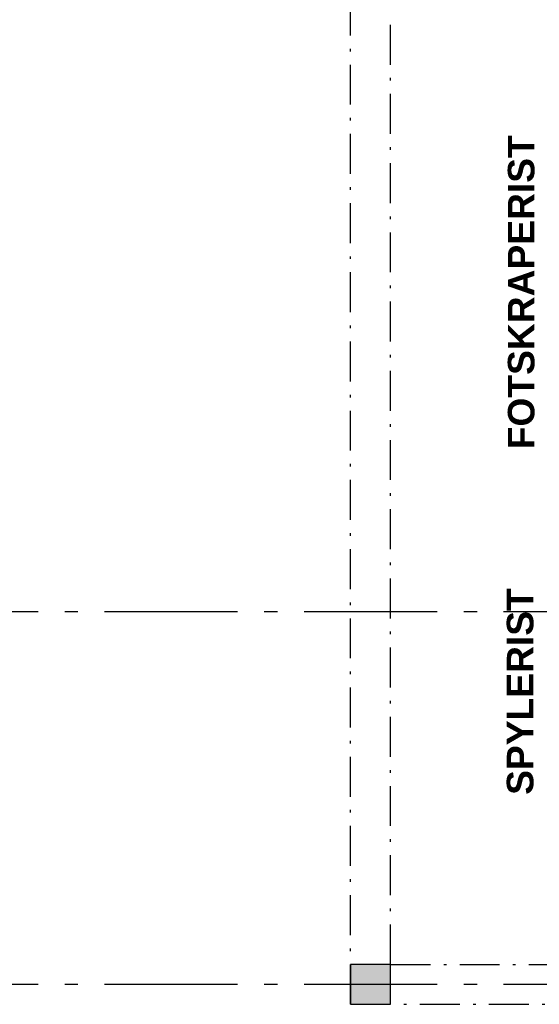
# Model space of a CAD drawing. Header units: millimetres. Extents: x 269 to 62306, y -15633 to 20300.
# Tile 44 of 90: x 37081 to 39034, y -3850 to -151. Entities that reach past the tile are written whole.
import ezdxf
from ezdxf.enums import TextEntityAlignment as Align

# ---------------------------------------------------------------- set-up
doc = ezdxf.new("R2010")
doc.units = ezdxf.units.MM
doc.header["$LTSCALE"] = 0.5
doc.header["$MEASUREMENT"] = 0
for name, pattern in [('Akselinje', [1500, 1000, -200, 100, -200]), ('Over snittplan', [520, 300, -100, 20, -100]), ('PLINE', [0])]:
    doc.linetypes.add(name, pattern=pattern)
for name, color, linetype in [('222- Søyler  (Skravur)(Nye konstruksjoner)', 7, 'Continuous'), ('222- Søyler (Nye konstruksjoner)', 7, 'Continuous'), ('265- Gesimser_ takrenner og nedløp(Nye konstruksjoner)', 7, 'Continuous'), ('712- Drenering tekst(Nye konstruksjoner)', 7, 'Continuous'), ('82-- Modullinjer(Nye konstruksjoner)', 7, 'Continuous')]:
    doc.layers.add(name, color=color, linetype=linetype)
doc.styles.add('GENERATED_STYLE_2', font='Arial Bold.ttf')

# ---------------------------------------------------------------- blocks, each defined once
blk = doc.blocks.new('Standard grid marker_5')
at = {"layer": '82-- Modullinjer(Nye konstruksjoner)', "linetype": 'Akselinje'}
blk.add_line((200, 0), (53500, 0), dxfattribs=at)
at = {"layer": '82-- Modullinjer(Nye konstruksjoner)', "style": 'GENERATED_STYLE_2'}
blk.add_attdef('AC_MarkerText_1', text='', height=250, rotation=180, dxfattribs=at).set_placement((54000, -239.3), align=Align.TOP_CENTER)

msp = doc.modelspace()

# ---------------------------------------------------------------- hatches: boundary and pattern name
at = {"layer": '222- Søyler  (Skravur)(Nye konstruksjoner)', "linetype": 'Continuous'}
msp.add_hatch(color=256, dxfattribs=at).paths.add_polyline_path([(38325, -3850), (38475, -3850), (38475, -3700), (38325, -3700)])

# ---------------------------------------------------------------- linework, layer by layer
at = {"layer": '222- Søyler (Nye konstruksjoner)', "linetype": 'PLINE', "flags": 128}
msp.add_lwpolyline([(38325, -3850), (38475, -3850), (38475, -3700), (38325, -3700)], close=True, dxfattribs=at)
at = {"layer": '265- Gesimser_ takrenner og nedløp(Nye konstruksjoner)', "linetype": 'Over snittplan'}
for p, q in [((38325, -3850), (38325, 0)), ((38475, -3700), (38475, 0)), ((38475, -3700), (40550, -3700)), ((38325, -3850), (40550, -3850))]:
    msp.add_line(p, q, dxfattribs=at)

# ---------------------------------------------------------------- block references
at = {"layer": '82-- Modullinjer(Nye konstruksjoner)', "linetype": 'PLINE', "zscale": 1000, "rotation": 180}
for p in [(54600, -2375), (54600, -3775)]:
    msp.add_blockref('Standard grid marker_5', p, dxfattribs=at)

# ---------------------------------------------------------------- texts
at = {"layer": '712- Drenering tekst(Nye konstruksjoner)', "linetype": 'Continuous', "char_height": 100, "attachment_point": 5, "rotation": 90, "style": 'GENERATED_STYLE_2'}
for s, insert in [('\\A1;{\\pqc;\\fArial|b1|i0|c0|p0;\\W1.000000;FOTSKRAPERIST}', (38966.6, -1175)), ('\\A1;{\\pqc;\\fArial|b1|i0|c0|p0;\\W1.000000;SPYLERIST}', (38962.6, -2675))]:
    msp.add_mtext(s, dxfattribs=dict(at, insert=insert))

doc.saveas('drawing.dxf')
